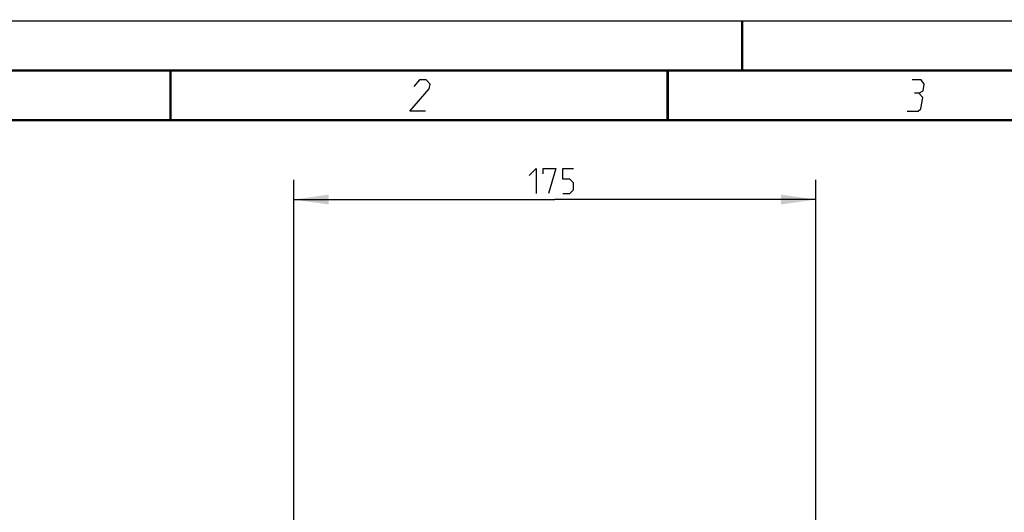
# Model space of a CAD drawing. Header units: millimetres. Extents: x 0 to 420, y 0 to 297.
# Tile 44 of 105: x 52 to 151, y 248 to 297. Entities that reach past the tile are written whole.
import ezdxf

# ---------------------------------------------------------------- set-up
doc = ezdxf.new("R2010")
doc.units = ezdxf.units.MM
doc.header["$LTSCALE"] = 23.1
doc.layers.get('0').update_dxf_attribs({"linetype": 'CONTINUOUS'})
doc.layers.add('DIM_PILOTEES', color=7, linetype='CONTINUOUS')
doc.styles.get("Standard").update_dxf_attribs({"font": 'txt', "width": 0.7})
doc.dimstyles.new('DIMSTYLE_3', dxfattribs={"dimtxt": 2.5, "dimasz": 3.5, "dimexe": 2, "dimexo": 0, "dimtad": 1, "dimdec": 1, "dimlfac": 3.333333, "dimdsep": 46, "dimtxsty": 'Standard', "dimblk": '_FILLED', "dimblk1": '_FILLED', "dimblk2": '_FILLED', "dimcen": 0.09, "dimazin": 2, "dimtp": 0.5, "dimtm": 0.5, "dimtfac": 1, "dimtdec": 1, "dimtofl": 0, "dimtmove": 0, "dimatfit": 3, "dimldrblk": '_FILLED', "dimfxl": 0, "dimtolj": 1, "dimarcsym": 0})

# ---------------------------------------------------------------- blocks, each defined once
blk = doc.blocks.new('_FILLED')
at = {"color": 0, "linetype": 'ByBlock'}
blk.add_solid([(0, 0), (-1, 0.143), (-1, -0.143)], dxfattribs=at)
blk = doc.blocks.new('*D5')
at = {"layer": 'DIM_PILOTEES', "color": 2, "linetype": 'Continuous'}
for p, q in [((79.91, 219.982), (79.91, 281.018)), ((132.405, 219.982), (132.405, 281.018)), ((79.91, 279.018), (106.157, 279.018)), ((132.405, 279.018), (106.157, 279.018))]:
    blk.add_line(p, q, dxfattribs=at)
at = {"layer": 'DIM_PILOTEES', "color": 2, "linetype": 'Continuous', "xscale": 3.5, "yscale": 3.5, "zscale": 3.5, "rotation": 180}
blk.add_blockref('_FILLED', (79.91, 279.018), dxfattribs=at)
at = {"layer": 'DIM_PILOTEES', "color": 2, "linetype": 'Continuous', "xscale": 3.5, "yscale": 3.5, "zscale": 3.5}
blk.add_blockref('_FILLED', (132.405, 279.018), dxfattribs=at)
at = {"layer": 'DIM_PILOTEES', "color": 2, "linetype": 'Continuous', "insert": (106.157, 282.143), "char_height": 2.5, "width": 7.76786, "attachment_point": 2, "line_spacing_factor": 0.9}
blk.add_mtext('{\\ftxt;\\W0.0001;\\H0.0001;\\~}{\\ftxt;\\W2.0714285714;\\H2.5; }{\\ftxt;\\W0.0001;\\H0.0001;\\~}', dxfattribs=at)

msp = doc.modelspace()

# ---------------------------------------------------------------- linework, layer by layer
at = {"color": 7, "linetype": 'Continuous'}
for p, q in [((0, 297), (420, 297)), ((25, 286.9999), (410, 286.9999))]:
    msp.add_line(p, q, dxfattribs=at)
at = {"color": 7, "linetype": 'Continuous', "const_width": 0.25}
for points in [[(125, 297), (125, 292)], [(415, 292), (20, 292)], [(67.5002, 292), (67.5002, 287)], [(117.5002, 292), (117.5002, 287)], [(25, 287), (410, 287)]]:
    msp.add_lwpolyline(points, dxfattribs=at)
at = {"color": 2, "linetype": 'Continuous'}
for points in [[(93.1646, 287.925), (91.5896, 287.925), (93.5319, 290.175), (93.6054, 290.625), (93.2289, 291.075), (92.5539, 291.075), (91.9937, 290.4)], [(142.7835, 289.725), (143.1952, 289.95), (143.3054, 290.625), (143.0039, 291.075), (142.1039, 291.075)], [(141.5896, 287.925), (142.7146, 287.925), (142.9763, 288.15), (143.16, 289.275), (142.7835, 289.725), (142.3335, 289.725)]]:
    msp.add_lwpolyline(points, dxfattribs=at)
at = {"layer": 'DIM_PILOTEES', "color": 2, "linetype": 'Continuous'}
for points in [[(103.5681, 281.429), (104.2824, 282.1432), (104.2824, 279.6433)], [(104.9967, 281.6075), (104.9967, 282.1432), (106.2467, 282.1432), (105.5324, 279.6433)], [(106.9609, 279.6433), (107.6752, 279.6433), (108.0324, 280.0004), (108.0324, 280.7147), (107.6752, 281.0718), (106.9609, 281.0718), (106.9609, 282.1432), (108.0324, 282.1432)]]:
    msp.add_lwpolyline(points, dxfattribs=at)

# ---------------------------------------------------------------- dimensions: what is measured, and where the dimension line sits
dim = msp.add_linear_dim(base=(132.4047, 279.0182), p1=(79.91, 219.9822), p2=(132.4047, 219.9822), text='{\\ftxt;\\W0.0001;\\H0.0001;\\~}{\\ftxt;\\W2.0714285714;\\H2.5; }{\\ftxt;\\W0.0001;\\H0.0001;\\~}', dimstyle='DIMSTYLE_3', dxfattribs=at)
dim.commit()
dim.dimension.update_dxf_attribs({"geometry": '*D5', "text_midpoint": (105.8002, 279.0182), "dimtype": 160})

doc.saveas('drawing.dxf')
